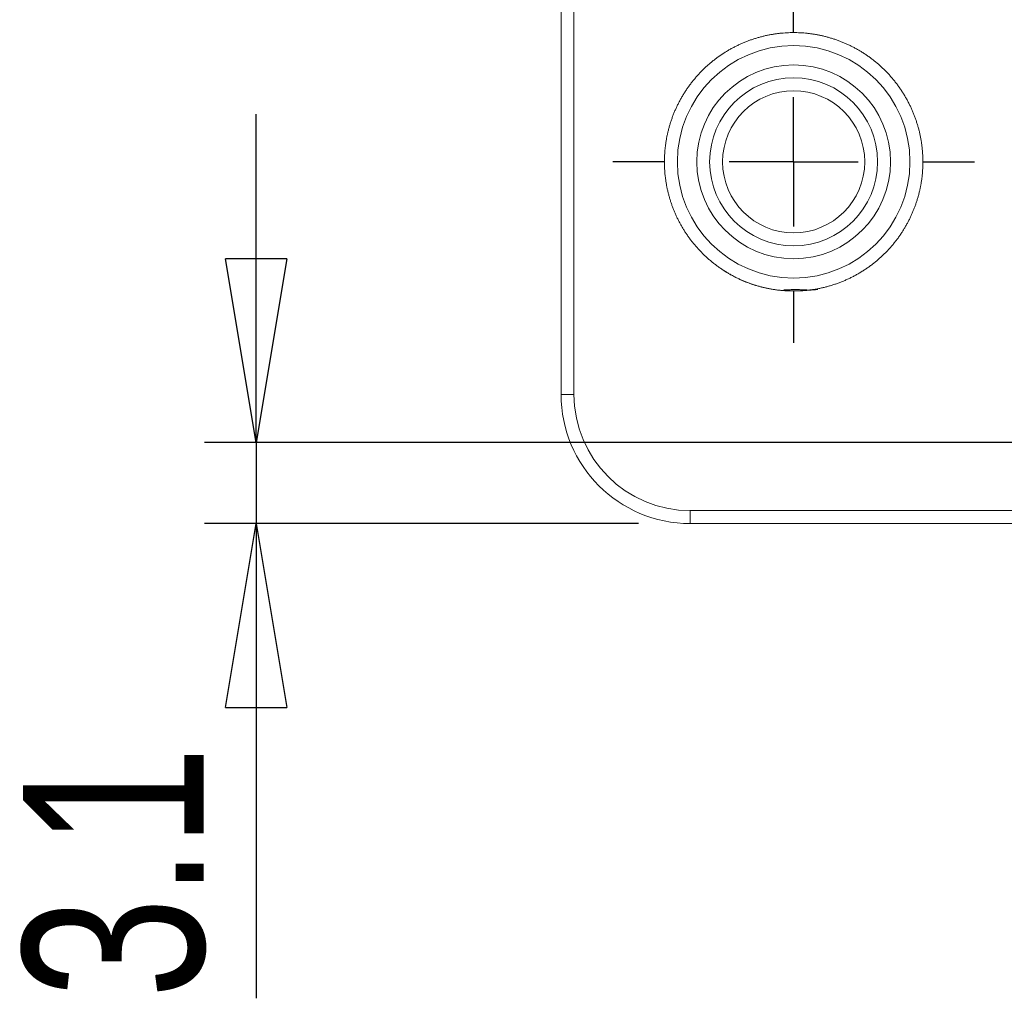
# Model space of a CAD drawing. Header units: millimetres. Extents: x 36 to 561, y 112 to 382.
# Tile 2 of 8: x 36 to 74, y 233 to 270. Entities that reach past the tile are written whole.
import ezdxf

# ---------------------------------------------------------------- set-up
doc = ezdxf.new("R2010")
doc.units = ezdxf.units.MM
doc.header["$LTSCALE"] = 2
doc.layers.add('FORMAT', color=7, linetype='Continuous')
doc.styles.add('SLDTEXTSTYLE1', font='TXT', dxfattribs={"width": 0.75})
doc.dimstyles.new('SLDDIMSTYLE2', dxfattribs={"dimtxt": 7, "dimasz": 7.112, "dimexe": 0, "dimexo": 0.0625, "dimgap": 1.75, "dimtad": 1, "dimdec": 1, "dimrnd": 1e-09, "dimzin": 12, "dimdsep": 46, "dimtxsty": 'SLDTEXTSTYLE1', "dimblk1": 'CLOSED', "dimblk2": 'CLOSED', "dimsah": 1, "dimcen": 0.09, "dimadec": 0, "dimazin": 3, "dimtfac": 1, "dimtmove": 0, "dimatfit": 0, "dimldrblk": 'CLOSED', "dimfxl": 1, "dimfrac": 2, "dimtolj": 1, "dimtzin": 12, "dimarcsym": 0})

# ---------------------------------------------------------------- blocks, each defined once
blk = doc.blocks.new('_CLOSED')
at = {"color": 0, "linetype": 'ByBlock', "lineweight": -2}
for p, q in [((-1, 0.166667), (0, 0)), ((-1, 0.166667), (-1, -0.166667)), ((0, 0), (-1, -0.166667)), ((0, 0), (-1, 0))]:
    blk.add_line(p, q, dxfattribs=at)
blk = doc.blocks.new('*D4')
at = {"layer": 'FORMAT'}
for p, q in [((45.3, 254.111), (45.3, 266.811)), ((78.098, 254.111), (43.3, 254.111)), ((45.3, 254.111), (45.3, 250.973)), ((60.098, 250.973), (43.3, 250.973)), ((45.3, 250.973), (45.3, 232.601))]:
    blk.add_line(p, q, dxfattribs=at)
at = {"layer": 'FORMAT', "xscale": 7.112, "yscale": 7.112}
for p, rotation in [((45.3, 254.111, -0.901), 270), ((45.3, 250.973, -0.901), 90)]:
    blk.add_blockref('_CLOSED', p, dxfattribs=dict(at, rotation=rotation))
at = {"layer": 'FORMAT', "insert": (36.276, 232.601, -0.901), "char_height": 7, "attachment_point": 1, "rotation": 90, "style": 'SLDTEXTSTYLE1'}
blk.add_mtext('3.1', dxfattribs=at)
blk = doc.blocks.new('SW_CENTERMARKSYMBOL_3')
at = {"layer": 'FORMAT', "color": 0}
for p, q in [((0, 5), (0, 7)), ((0, 0), (0, 2.5)), ((-5, 0), (-7, 0)), ((0, 0), (-2.5, 0)), ((0, 0), (0, -2.5)), ((0, 0), (2.5, 0)), ((5, 0), (7, 0)), ((0, -5), (0, -7))]:
    blk.add_line(p, q, dxfattribs=at)

msp = doc.modelspace()

# ---------------------------------------------------------------- linework, layer by layer
at = {"color": 7, "linetype": 'Continuous', "lineweight": 15}
for p, q in [((57.098, 255.973), (57.098, 305.973)), ((57.598, 255.973), (57.598, 305.973)), ((57.598, 255.973), (57.098, 255.973)), ((200.098, 251.473), (62.098, 251.473)), ((62.098, 251.473), (62.098, 250.973)), ((200.098, 250.973), (62.098, 250.973))]:
    msp.add_line(p, q, dxfattribs=at)
for radius in [4.5, 3.75, 3.25, 2.75]:
    msp.add_circle((66.098, 264.973), radius, dxfattribs=at)
msp.add_arc((62.098, 255.973), 5, 180, 270, dxfattribs=at)
msp.add_open_spline([(67.031, 260.031), (66.089, 259.945), (65.155, 260.031), (64.225, 260.303), (63.337, 260.763), (62.537, 261.412), (61.888, 262.212), (61.428, 263.1), (61.156, 264.03), (61.069, 264.973), (61.156, 265.916), (61.428, 266.846), (61.888, 267.734), (62.537, 268.534), (63.337, 269.184), (64.225, 269.643), (65.155, 269.915), (66.098, 270.002), (67.04, 269.915), (67.971, 269.643), (68.859, 269.184), (69.659, 268.534), (70.308, 267.734), (70.768, 266.846), (71.04, 265.916), (71.127, 264.973), (71.04, 264.031), (70.768, 263.1), (70.308, 262.212), (69.659, 261.412), (68.859, 260.763), (67.963, 260.299), (67.031, 260.031), (66.089, 259.945), (65.155, 260.031)], degree=3, knots=[-0.092157, -0.060001, -0.029128, 0, 0.030007, 0.060005, 0.092162, 0.125, 0.157839, 0.189995, 0.21999, 0.250001, 0.279995, 0.310007, 0.342163, 0.375002, 0.40784, 0.439997, 0.469991, 0.500002, 0.529997, 0.560008, 0.592164, 0.625003, 0.657842, 0.689998, 0.719992, 0.750004, 0.779998, 0.810009, 0.842166, 0.875004, 0.907843, 0.939999, 0.970872, 1, 1.030007, 1.060005, 1.092162], dxfattribs=at)
msp.add_open_spline([(57.598, 255.973), (57.598, 253.49), (59.614, 251.473), (62.098, 251.473)], degree=3, dxfattribs=at)

# ---------------------------------------------------------------- block references
at = {"layer": 'FORMAT'}
msp.add_blockref('SW_CENTERMARKSYMBOL_3', (66.098, 264.973), dxfattribs=at)

# ---------------------------------------------------------------- dimensions: what is measured, and where the dimension line sits
dim = msp.add_linear_dim(base=(45.3, 250.973), p1=(80.098, 254.111), p2=(62.098, 250.973), angle=90, dimstyle='SLDDIMSTYLE2', dxfattribs=at)
dim.commit()
dim.dimension.update_dxf_attribs({"geometry": '*D4', "text_midpoint": (45.3, 241.91), "dimtype": 160})

doc.saveas('drawing.dxf')
